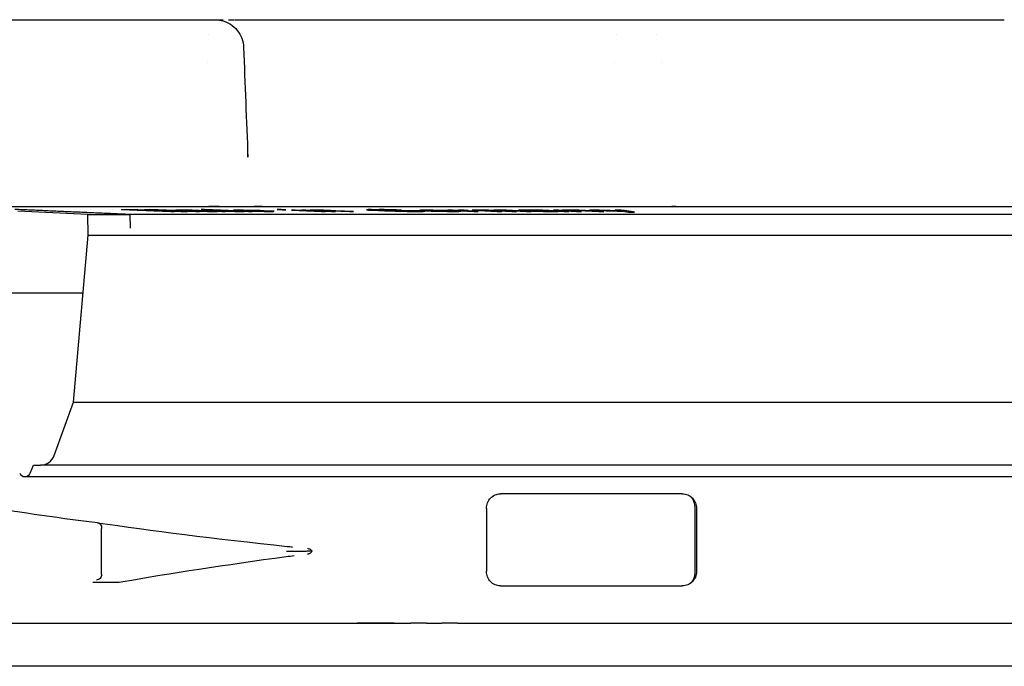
# Model space of a CAD drawing. Header units: millimetres. Extents: x -13716 to 13716, y -375 to 4365.
# Tile 8 of 12: x 1213 to 1247, y 3904 to 3926. Entities that reach past the tile are written whole.
import ezdxf

# ---------------------------------------------------------------- set-up
doc = ezdxf.new("R2010")
doc.units = ezdxf.units.MM
doc.header["$LTSCALE"] = 15
doc.layers.add('_Sichtbarkanten', color=7, linetype='Continuous', lineweight=25)

msp = doc.modelspace()

# ---------------------------------------------------------------- linework, layer by layer
at = {"layer": '_Sichtbarkanten'}
for p, q in [((1209.493, 3926.09), (1217.522, 3926.09)), ((1219.622, 3926.09), (1219.622, 3926.09)), ((1219.622, 3926.09), (1219.777, 3926.09)), ((1219.775, 3926.09), (1219.777, 3926.09)), ((1220.473, 3926.09), (1231.832, 3926.09)), ((1234.095, 3926.09), (1234.095, 3926.09)), ((1234.095, 3926.09), (1234.095, 3926.09)), ((1234.751, 3926.09), (1234.845, 3926.09)), ((1235.591, 3926.09), (1235.621, 3926.09)), ((1235.621, 3926.09), (1245.232, 3926.09)), ((1246.038, 3926.09), (1246.309, 3926.09)), ((1247.227, 3926.09), (1247.242, 3926.09)), ((1219.55, 3925.59), (1219.55, 3925.59)), ((1233.759, 3925.59), (1233.759, 3925.59)), ((1235.146, 3925.59), (1235.146, 3925.59)), ((1220.776, 3925.125), (1220.776, 3925.125)), ((1219.534, 3924.59), (1219.534, 3924.59)), ((1233.696, 3924.59), (1233.696, 3924.59)), ((1235.301, 3924.59), (1235.301, 3924.59)), ((1220.926, 3921.303), (1220.926, 3921.304)), ((1212.704, 3919.59), (1248.053, 3919.59)), ((1215.355, 3919.311), (1212.919, 3919.425)), ((1216.509, 3919.482), (1218.24, 3919.419)), ((1218.365, 3919.419), (1217.003, 3919.469)), ((1219.243, 3919.419), (1217.512, 3919.482)), ((1217.755, 3919.469), (1219.117, 3919.419)), ((1218.418, 3919.46), (1218.409, 3919.459)), ((1218.409, 3919.459), (1218.437, 3919.457)), ((1218.538, 3919.462), (1218.418, 3919.46)), ((1218.437, 3919.457), (1218.486, 3919.454)), ((1218.486, 3919.454), (1218.558, 3919.451)), ((1218.672, 3919.462), (1218.538, 3919.462)), ((1218.558, 3919.451), (1218.67, 3919.451)), ((1218.62, 3919.454), (1218.629, 3919.455)), ((1218.67, 3919.451), (1218.62, 3919.454)), ((1218.629, 3919.455), (1218.682, 3919.456)), ((1218.841, 3919.46), (1218.672, 3919.462)), ((1218.682, 3919.456), (1218.815, 3919.456)), ((1218.815, 3919.456), (1218.941, 3919.455)), ((1218.98, 3919.458), (1218.841, 3919.46)), ((1218.88, 3919.446), (1218.863, 3919.443)), ((1218.863, 3919.443), (1218.89, 3919.441)), ((1218.978, 3919.447), (1218.88, 3919.446)), ((1218.89, 3919.441), (1218.99, 3919.435)), ((1218.941, 3919.455), (1219.021, 3919.454)), ((1219.097, 3919.455), (1218.98, 3919.458)), ((1218.99, 3919.435), (1219.097, 3919.431)), ((1219.021, 3919.454), (1219.115, 3919.451)), ((1219.06, 3919.439), (1219.069, 3919.44)), ((1219.087, 3919.437), (1219.06, 3919.439)), ((1219.069, 3919.44), (1219.122, 3919.442)), ((1219.173, 3919.433), (1219.087, 3919.437)), ((1219.227, 3919.451), (1219.097, 3919.455)), ((1219.097, 3919.431), (1219.263, 3919.426)), ((1219.115, 3919.451), (1219.223, 3919.447)), ((1219.245, 3919.43), (1219.173, 3919.433)), ((1219.802, 3919.43), (1219.227, 3919.451)), ((1219.339, 3919.427), (1219.245, 3919.43)), ((1219.263, 3919.426), (1219.438, 3919.422)), ((1219.413, 3919.482), (1219.296, 3919.482)), ((1219.296, 3919.482), (1220.035, 3919.454)), ((1219.5, 3919.425), (1219.339, 3919.427)), ((1219.367, 3919.442), (1219.583, 3919.434)), ((1221.067, 3919.419), (1219.413, 3919.482)), ((1219.472, 3919.462), (1219.414, 3919.46)), ((1219.414, 3919.46), (1219.414, 3919.458)), ((1219.414, 3919.458), (1219.449, 3919.454)), ((1219.438, 3919.422), (1219.519, 3919.421)), ((1219.449, 3919.454), (1219.496, 3919.451)), ((1219.613, 3919.462), (1219.472, 3919.462)), ((1219.496, 3919.451), (1219.613, 3919.446)), ((1219.634, 3919.424), (1219.5, 3919.425)), ((1219.519, 3919.421), (1219.644, 3919.419)), ((1219.583, 3919.434), (1219.632, 3919.431)), ((1219.742, 3919.46), (1219.613, 3919.462)), ((1219.613, 3919.446), (1219.895, 3919.435)), ((1219.625, 3919.452), (1219.648, 3919.455)), ((1219.683, 3919.448), (1219.625, 3919.452)), ((1219.632, 3919.431), (1219.673, 3919.427)), ((1219.673, 3919.427), (1219.634, 3919.424)), ((1219.648, 3919.455), (1219.789, 3919.455)), ((1219.766, 3919.445), (1219.683, 3919.448)), ((1219.824, 3919.459), (1219.742, 3919.46)), ((1219.977, 3919.437), (1219.766, 3919.445)), ((1219.778, 3919.419), (1219.853, 3919.421)), ((1219.789, 3919.455), (1219.918, 3919.454)), ((1219.848, 3919.423), (1219.798, 3919.426)), ((1219.798, 3919.426), (1219.929, 3919.422)), ((1220.004, 3919.423), (1219.802, 3919.43)), ((1219.941, 3919.456), (1219.824, 3919.459)), ((1219.853, 3919.421), (1219.848, 3919.423)), ((1219.895, 3919.435), (1220.059, 3919.43)), ((1219.918, 3919.454), (1220.058, 3919.451)), ((1219.929, 3919.422), (1220.023, 3919.419)), ((1220.035, 3919.454), (1219.941, 3919.456)), ((1220.2, 3919.43), (1219.977, 3919.437)), ((1220.134, 3919.419), (1220.004, 3919.423)), ((1220.058, 3919.451), (1220.211, 3919.447)), ((1220.059, 3919.43), (1220.153, 3919.427)), ((1220.153, 3919.427), (1220.329, 3919.423)), ((1220.34, 3919.427), (1220.2, 3919.43)), ((1220.211, 3919.447), (1220.563, 3919.434)), ((1220.329, 3919.423), (1220.469, 3919.421)), ((1220.469, 3919.426), (1220.34, 3919.427)), ((1220.423, 3919.459), (1220.418, 3919.456)), ((1220.418, 3919.456), (1220.438, 3919.454)), ((1220.463, 3919.46), (1220.423, 3919.459)), ((1220.438, 3919.454), (1220.527, 3919.449)), ((1220.575, 3919.462), (1220.463, 3919.46)), ((1220.563, 3919.426), (1220.469, 3919.426)), ((1220.469, 3919.421), (1220.598, 3919.419)), ((1220.527, 3919.449), (1220.708, 3919.441)), ((1220.563, 3919.434), (1220.621, 3919.43)), ((1220.621, 3919.427), (1220.563, 3919.426)), ((1220.757, 3919.46), (1220.575, 3919.462)), ((1220.61, 3919.454), (1220.625, 3919.455)), ((1220.639, 3919.45), (1220.61, 3919.454)), ((1220.621, 3919.43), (1220.621, 3919.427)), ((1220.625, 3919.455), (1220.688, 3919.456)), ((1220.684, 3919.447), (1220.639, 3919.45)), ((1220.718, 3919.446), (1220.684, 3919.447)), ((1220.688, 3919.456), (1220.87, 3919.455)), ((1220.708, 3919.441), (1220.939, 3919.433)), ((1220.785, 3919.425), (1220.738, 3919.427)), ((1220.738, 3919.427), (1220.95, 3919.419)), ((1220.739, 3919.419), (1220.797, 3919.421)), ((1220.983, 3919.456), (1220.757, 3919.46)), ((1220.809, 3919.422), (1220.785, 3919.425)), ((1220.797, 3919.421), (1220.809, 3919.422)), ((1220.9, 3919.438), (1220.831, 3919.441)), ((1220.87, 3919.455), (1221.012, 3919.452)), ((1221.028, 3919.434), (1220.9, 3919.438)), ((1220.939, 3919.433), (1221.126, 3919.427)), ((1221.194, 3919.451), (1220.983, 3919.456)), ((1221.012, 3919.452), (1221.165, 3919.448)), ((1221.121, 3919.431), (1221.028, 3919.434)), ((1221.298, 3919.427), (1221.121, 3919.431)), ((1221.126, 3919.427), (1221.244, 3919.425)), ((1221.165, 3919.448), (1221.233, 3919.446)), ((1221.356, 3919.446), (1221.194, 3919.451)), ((1221.244, 3919.425), (1221.386, 3919.422)), ((1221.381, 3919.426), (1221.298, 3919.427)), ((1221.494, 3919.441), (1221.356, 3919.446)), ((1221.514, 3919.424), (1221.381, 3919.426)), ((1221.386, 3919.422), (1221.494, 3919.421)), ((1221.494, 3919.421), (1221.676, 3919.419)), ((1221.651, 3919.426), (1221.514, 3919.424)), ((1221.7, 3919.433), (1221.577, 3919.433)), ((1221.577, 3919.433), (1221.656, 3919.429)), ((1221.656, 3919.429), (1221.651, 3919.426)), ((1221.676, 3919.419), (1221.813, 3919.421)), ((1221.813, 3919.427), (1221.7, 3919.433)), ((1221.843, 3919.423), (1221.813, 3919.427)), ((1221.813, 3919.421), (1221.843, 3919.423)), ((1222.079, 3919.482), (1221.947, 3919.482)), ((1221.947, 3919.482), (1222.111, 3919.475)), ((1222.243, 3919.475), (1222.079, 3919.482)), ((1222.111, 3919.475), (1222.243, 3919.475)), ((1222.571, 3919.462), (1222.439, 3919.462)), ((1222.439, 3919.462), (1223.488, 3919.419)), ((1223.621, 3919.419), (1222.571, 3919.462)), ((1222.936, 3919.462), (1222.8, 3919.462)), ((1222.8, 3919.462), (1223.832, 3919.419)), ((1223.097, 3919.455), (1222.936, 3919.462)), ((1223.104, 3919.46), (1223.087, 3919.458)), ((1223.087, 3919.458), (1223.097, 3919.455)), ((1223.181, 3919.462), (1223.104, 3919.46)), ((1223.289, 3919.462), (1223.181, 3919.462)), ((1223.216, 3919.452), (1223.233, 3919.455)), ((1223.226, 3919.45), (1223.216, 3919.452)), ((1223.968, 3919.419), (1223.226, 3919.45)), ((1223.233, 3919.455), (1223.31, 3919.456)), ((1223.403, 3919.46), (1223.289, 3919.462)), ((1223.31, 3919.456), (1223.451, 3919.455)), ((1223.549, 3919.458), (1223.403, 3919.46)), ((1223.451, 3919.455), (1223.537, 3919.454)), ((1223.537, 3919.454), (1223.656, 3919.451)), ((1223.668, 3919.455), (1223.549, 3919.458)), ((1223.656, 3919.451), (1223.845, 3919.444)), ((1223.792, 3919.451), (1223.668, 3919.455)), ((1223.981, 3919.445), (1223.792, 3919.451)), ((1223.845, 3919.444), (1224.457, 3919.419)), ((1224.593, 3919.419), (1223.981, 3919.445)), ((1225.11, 3919.48), (1225.053, 3919.478)), ((1225.053, 3919.478), (1225.056, 3919.473)), ((1225.056, 3919.473), (1225.117, 3919.467)), ((1225.227, 3919.482), (1225.11, 3919.48)), ((1225.117, 3919.467), (1225.239, 3919.461)), ((1225.239, 3919.461), (1225.691, 3919.441)), ((1225.292, 3919.47), (1225.32, 3919.472)), ((1225.324, 3919.466), (1225.292, 3919.47)), ((1225.32, 3919.472), (1225.408, 3919.474)), ((1225.415, 3919.46), (1225.324, 3919.466)), ((1225.867, 3919.441), (1225.415, 3919.46)), ((1225.669, 3919.48), (1225.492, 3919.482)), ((1225.847, 3919.478), (1225.669, 3919.48)), ((1225.673, 3919.474), (1225.82, 3919.472)), ((1225.691, 3919.441), (1225.871, 3919.434)), ((1225.82, 3919.472), (1225.969, 3919.47)), ((1226.085, 3919.473), (1225.847, 3919.478)), ((1226.017, 3919.435), (1225.867, 3919.441)), ((1225.871, 3919.434), (1226.05, 3919.429)), ((1225.969, 3919.47), (1226.089, 3919.466)), ((1226.166, 3919.431), (1226.017, 3919.435)), ((1226.05, 3919.429), (1226.288, 3919.423)), ((1226.265, 3919.466), (1226.085, 3919.473)), ((1226.089, 3919.466), (1226.265, 3919.466)), ((1226.095, 3919.454), (1226.276, 3919.446)), ((1226.315, 3919.429), (1226.166, 3919.431)), ((1226.288, 3919.423), (1226.466, 3919.421)), ((1226.463, 3919.427), (1226.315, 3919.429)), ((1226.466, 3919.421), (1226.644, 3919.419)), ((1226.989, 3919.434), (1226.536, 3919.454)), ((1226.541, 3919.446), (1226.782, 3919.435)), ((1226.815, 3919.429), (1226.727, 3919.427)), ((1226.782, 3919.435), (1226.843, 3919.431)), ((1226.843, 3919.431), (1226.815, 3919.429)), ((1226.9, 3919.456), (1226.897, 3919.454)), ((1226.897, 3919.454), (1226.953, 3919.449)), ((1226.933, 3919.459), (1226.9, 3919.456)), ((1226.908, 3919.419), (1227.025, 3919.421)), ((1226.996, 3919.46), (1226.933, 3919.459)), ((1226.953, 3919.449), (1227.097, 3919.441)), ((1227.08, 3919.429), (1226.989, 3919.434)), ((1227.149, 3919.462), (1226.996, 3919.46)), ((1227.025, 3919.421), (1227.083, 3919.423)), ((1227.083, 3919.423), (1227.08, 3919.429)), ((1227.097, 3919.441), (1227.301, 3919.433)), ((1227.106, 3919.45), (1227.111, 3919.454)), ((1227.134, 3919.447), (1227.106, 3919.45)), ((1227.111, 3919.454), (1227.142, 3919.455)), ((1227.163, 3919.446), (1227.134, 3919.447)), ((1227.142, 3919.455), (1227.235, 3919.456)), ((1227.361, 3919.46), (1227.149, 3919.462)), ((1227.235, 3919.456), (1227.447, 3919.455)), ((1227.307, 3919.438), (1227.249, 3919.441)), ((1227.301, 3919.433), (1227.478, 3919.427)), ((1227.425, 3919.434), (1227.307, 3919.438)), ((1227.6, 3919.456), (1227.361, 3919.46)), ((1227.513, 3919.431), (1227.425, 3919.434)), ((1227.447, 3919.455), (1227.596, 3919.452)), ((1227.478, 3919.427), (1227.597, 3919.425)), ((1227.692, 3919.427), (1227.513, 3919.431)), ((1227.596, 3919.452), (1227.744, 3919.448)), ((1227.597, 3919.425), (1227.747, 3919.422)), ((1227.808, 3919.451), (1227.6, 3919.456)), ((1227.782, 3919.426), (1227.692, 3919.427)), ((1227.744, 3919.448), (1227.802, 3919.446)), ((1227.747, 3919.422), (1227.867, 3919.421)), ((1227.932, 3919.424), (1227.782, 3919.426)), ((1227.955, 3919.446), (1227.808, 3919.451)), ((1227.867, 3919.421), (1228.079, 3919.419)), ((1228.038, 3919.462), (1227.882, 3919.462)), ((1227.882, 3919.462), (1228.785, 3919.419)), ((1228.116, 3919.426), (1227.932, 3919.424)), ((1228.071, 3919.441), (1227.955, 3919.446)), ((1228.208, 3919.454), (1228.038, 3919.462)), ((1228.079, 3919.419), (1228.263, 3919.421)), ((1228.245, 3919.433), (1228.093, 3919.433)), ((1228.093, 3919.433), (1228.15, 3919.429)), ((1228.15, 3919.429), (1228.116, 3919.426)), ((1228.214, 3919.456), (1228.208, 3919.454)), ((1228.251, 3919.459), (1228.214, 3919.456)), ((1228.331, 3919.427), (1228.245, 3919.433)), ((1228.316, 3919.46), (1228.251, 3919.459)), ((1228.263, 3919.421), (1228.327, 3919.423)), ((1228.444, 3919.462), (1228.316, 3919.46)), ((1228.327, 3919.423), (1228.331, 3919.427)), ((1228.358, 3919.451), (1228.426, 3919.454)), ((1228.377, 3919.446), (1228.358, 3919.451)), ((1228.941, 3919.419), (1228.377, 3919.446)), ((1228.426, 3919.454), (1228.585, 3919.455)), ((1228.585, 3919.455), (1228.444, 3919.462)), ((1228.883, 3919.462), (1228.723, 3919.462)), ((1228.723, 3919.462), (1229.596, 3919.419)), ((1228.965, 3919.458), (1228.883, 3919.462)), ((1228.974, 3919.46), (1228.965, 3919.458)), ((1229.043, 3919.462), (1228.974, 3919.46)), ((1229.171, 3919.462), (1229.043, 3919.462)), ((1229.074, 3919.453), (1229.083, 3919.455)), ((1229.756, 3919.419), (1229.074, 3919.453)), ((1229.083, 3919.455), (1229.152, 3919.456)), ((1229.152, 3919.456), (1229.216, 3919.456)), ((1229.294, 3919.46), (1229.171, 3919.462)), ((1229.216, 3919.456), (1229.307, 3919.455)), ((1229.472, 3919.456), (1229.294, 3919.46)), ((1229.307, 3919.455), (1229.367, 3919.454)), ((1229.367, 3919.454), (1229.453, 3919.451)), ((1229.453, 3919.451), (1230.107, 3919.419)), ((1229.486, 3919.46), (1229.472, 3919.456)), ((1229.555, 3919.462), (1229.486, 3919.46)), ((1229.683, 3919.462), (1229.555, 3919.462)), ((1229.59, 3919.454), (1229.595, 3919.455)), ((1229.613, 3919.451), (1229.59, 3919.454)), ((1229.595, 3919.455), (1229.632, 3919.456)), ((1230.267, 3919.419), (1229.613, 3919.451)), ((1229.632, 3919.456), (1229.728, 3919.456)), ((1229.806, 3919.461), (1229.683, 3919.462)), ((1229.728, 3919.456), (1229.819, 3919.455)), ((1229.924, 3919.458), (1229.806, 3919.461)), ((1229.819, 3919.455), (1229.878, 3919.454)), ((1229.878, 3919.454), (1229.965, 3919.451)), ((1230.125, 3919.451), (1229.924, 3919.458)), ((1229.965, 3919.451), (1230.619, 3919.419)), ((1230.779, 3919.419), (1230.125, 3919.451)), ((1230.355, 3919.459), (1230.342, 3919.457)), ((1230.342, 3919.457), (1230.361, 3919.454)), ((1230.395, 3919.46), (1230.355, 3919.459)), ((1230.361, 3919.454), (1230.413, 3919.451)), ((1230.599, 3919.462), (1230.395, 3919.46)), ((1230.413, 3919.451), (1230.578, 3919.451)), ((1230.558, 3919.454), (1230.598, 3919.455)), ((1230.578, 3919.451), (1230.558, 3919.454)), ((1230.598, 3919.455), (1230.703, 3919.456)), ((1230.796, 3919.462), (1230.599, 3919.462)), ((1230.701, 3919.443), (1230.688, 3919.441)), ((1230.688, 3919.441), (1230.727, 3919.435)), ((1230.781, 3919.446), (1230.701, 3919.443)), ((1230.703, 3919.456), (1230.901, 3919.456)), ((1230.727, 3919.435), (1230.805, 3919.431)), ((1230.952, 3919.447), (1230.781, 3919.446)), ((1231.02, 3919.46), (1230.796, 3919.462)), ((1230.805, 3919.431), (1230.942, 3919.426)), ((1230.898, 3919.437), (1230.911, 3919.439)), ((1230.943, 3919.433), (1230.898, 3919.437)), ((1230.901, 3919.456), (1231.059, 3919.455)), ((1230.911, 3919.439), (1230.951, 3919.44)), ((1230.942, 3919.426), (1231.119, 3919.422)), ((1230.996, 3919.43), (1230.943, 3919.433)), ((1230.951, 3919.44), (1231.057, 3919.442)), ((1231.081, 3919.427), (1230.996, 3919.43)), ((1231.171, 3919.458), (1231.02, 3919.46)), ((1231.059, 3919.455), (1231.15, 3919.454)), ((1231.264, 3919.425), (1231.081, 3919.427)), ((1231.119, 3919.422), (1231.211, 3919.421)), ((1231.15, 3919.454), (1231.236, 3919.451)), ((1231.289, 3919.455), (1231.171, 3919.458)), ((1231.211, 3919.421), (1231.369, 3919.419)), ((1231.236, 3919.451), (1231.314, 3919.447)), ((1231.462, 3919.424), (1231.264, 3919.425)), ((1231.4, 3919.451), (1231.289, 3919.455)), ((1231.818, 3919.43), (1231.4, 3919.451)), ((1231.418, 3919.442), (1231.575, 3919.434)), ((1231.574, 3919.427), (1231.462, 3919.424)), ((1231.726, 3919.462), (1231.558, 3919.462)), ((1231.558, 3919.462), (1232.36, 3919.419)), ((1231.566, 3919.419), (1231.705, 3919.421)), ((1231.594, 3919.431), (1231.574, 3919.427)), ((1231.575, 3919.434), (1231.594, 3919.431)), ((1231.705, 3919.421), (1231.751, 3919.423)), ((1231.852, 3919.455), (1231.726, 3919.462)), ((1231.751, 3919.423), (1231.732, 3919.426)), ((1231.732, 3919.426), (1231.843, 3919.422)), ((1231.981, 3919.423), (1231.818, 3919.43)), ((1231.843, 3919.422), (1231.928, 3919.419)), ((1231.869, 3919.458), (1231.852, 3919.455)), ((1231.92, 3919.46), (1231.869, 3919.458)), ((1232.029, 3919.462), (1231.92, 3919.46)), ((1231.952, 3919.45), (1231.969, 3919.452)), ((1232.528, 3919.419), (1231.952, 3919.45)), ((1231.969, 3919.452), (1232.02, 3919.455)), ((1232.093, 3919.419), (1231.981, 3919.423)), ((1232.02, 3919.455), (1232.13, 3919.456)), ((1232.164, 3919.462), (1232.029, 3919.462)), ((1232.13, 3919.456), (1232.289, 3919.455)), ((1232.29, 3919.46), (1232.164, 3919.462)), ((1232.289, 3919.455), (1232.382, 3919.454)), ((1232.441, 3919.458), (1232.29, 3919.46)), ((1232.382, 3919.454), (1232.499, 3919.451)), ((1232.559, 3919.455), (1232.441, 3919.458)), ((1232.499, 3919.451), (1232.658, 3919.444)), ((1232.668, 3919.451), (1232.559, 3919.455)), ((1232.658, 3919.444), (1233.134, 3919.419)), ((1232.826, 3919.445), (1232.668, 3919.451)), ((1233.013, 3919.462), (1232.807, 3919.462)), ((1233.303, 3919.419), (1232.826, 3919.445)), ((1233.908, 3919.462), (1233.702, 3919.462)), ((1233.96, 3919.424), (1234.165, 3919.398)), ((1215.355, 3919.311), (1216.828, 3919.311)), ((1215.368, 3918.59), (1215.355, 3919.311)), ((1216.522, 3919.324), (1247.752, 3919.324)), ((1216.836, 3918.833), (1216.828, 3919.311)), ((1218.24, 3919.419), (1218.365, 3919.419)), ((1218.658, 3919.419), (1218.825, 3919.419)), ((1219.117, 3919.419), (1219.243, 3919.419)), ((1219.644, 3919.419), (1219.778, 3919.419)), ((1220.023, 3919.419), (1220.134, 3919.419)), ((1220.598, 3919.419), (1220.739, 3919.419)), ((1220.95, 3919.419), (1221.067, 3919.419)), ((1223.488, 3919.419), (1223.621, 3919.419)), ((1223.832, 3919.419), (1223.968, 3919.419)), ((1224.457, 3919.419), (1224.593, 3919.419)), ((1228.785, 3919.419), (1228.941, 3919.419)), ((1229.596, 3919.419), (1229.756, 3919.419)), ((1230.107, 3919.419), (1230.267, 3919.419)), ((1230.619, 3919.419), (1230.779, 3919.419)), ((1231.369, 3919.419), (1231.566, 3919.419)), ((1231.928, 3919.419), (1232.093, 3919.419)), ((1232.36, 3919.419), (1232.528, 3919.419)), ((1233.134, 3919.419), (1233.303, 3919.419)), ((1234.165, 3919.398), (1234.371, 3919.398)), ((1214.86, 3912.783), (1215.368, 3918.59)), ((1215.368, 3918.59), (1310.335, 3918.59)), ((1211.272, 3916.59), (1215.193, 3916.59)), ((1214.182, 3910.92), (1214.86, 3912.783)), ((1214.86, 3912.783), (1310.843, 3912.783)), ((1213.353, 3910.314), (1213.469, 3910.591)), ((1213.469, 3910.591), (1213.712, 3910.591)), ((1312.024, 3910.591), (1213.712, 3910.591)), ((1213.168, 3910.191), (1312.568, 3910.191)), ((1229.222, 3909.085), (1229.222, 3906.895)), ((1236.529, 3909.095), (1236.529, 3906.885)), ((1215.835, 3906.792), (1215.835, 3908.39)), ((1203.518, 3905.09), (1224.008, 3905.09)), ((1224.008, 3905.09), (1226.597, 3905.09)), ((1227.136, 3905.09), (1227.671, 3905.09)), ((1228.211, 3905.09), (1228.762, 3905.09)), ((1228.762, 3905.09), (1229.08, 3905.09)), ((1229.08, 3905.09), (1229.658, 3905.09)), ((1229.658, 3905.09), (1311.833, 3905.09)), ((1323.868, 3903.59), (1201.868, 3903.59))]:
    msp.add_line(p, q, dxfattribs=at)
for centre, radius, start, end in [((1213.712, 3911.091), 0.5, 270, 340), ((1213.168, 3910.391), 0.2, 202.6613, 337.3387)]:
    msp.add_arc(centre, radius, start, end, dxfattribs=at)
for centre, major_axis, ratio, start_param, end_param in [((1234.095, 3925.09), (0, 1), 0.387385, 0.000003, 0.000124), ((1234.291, 3925.09), (0, 1), 0.987867, 6.282933, 6.283189), ((1215.221, 3925.716), (51.576, -0.219), 0.120804, 4.73788, 4.741526), ((1218.802, 3925.723), (51.606, 0.22), 0.120874, 4.683236, 4.68688), ((1219.361, 3925.454), (53.422, 0.039), 0.112431, 4.705138, 4.709728), ((1219.505, 3925.429), (53.248, 0.039), 0.112434, 4.705114, 4.709719), ((1219.569, 3920.09), (0, -0.5), 0.125347, 6.28316, 6.283186), ((1221.169, 5573.289), (-0.104, -1653.849), 0.588943, 6.282945, 6.283625), ((1225.458, 3925.611), (71.978, 0.011), 0.085159, 4.709174, 4.712852), ((1225.638, 3925.575), (71.64, 0.011), 0.085169, 4.709158, 4.712854), ((1227.502, 3925.525), (71.038, 0.133), 0.08544, 4.692425, 4.698637), ((1227.296, 3925.469), (70.582, 0.099), 0.085331, 4.697826, 4.701577), ((1226.693, 3925.359), (69.634, 0.011), 0.08519, 4.709064, 4.712866), ((1227.641, 5573.289), (-0.123, -1653.849), 0.730663, 6.282962, 6.283643), ((1231.517, 3925.455), (78.856, 0.038), 0.076182, 4.705182, 4.709771), ((1231.622, 3925.429), (78.591, 0.038), 0.076176, 4.705159, 4.709763), ((1226.874, 3925.324), (69.302, 0.011), 0.085208, 4.709048, 4.712868), ((1262.868, 3908.438), (-57.75, 0.602), 0.017077, 5.19572, 5.324186), ((1223.112, 3906.665), (5.549, 0.593), 0.148564, 1.659965, 1.659983), ((1262.868, 3907.542), (57.75, 0.602), 0.017077, 4.100592, 4.229058)]:
    msp.add_ellipse(centre, major_axis=major_axis, ratio=ratio, start_param=start_param, end_param=end_param, dxfattribs=at)
for points, knots in [([(1217.522, 3926.09), (1217.595, 3926.09), (1217.674, 3926.09), (1217.757, 3926.09), (1217.757, 3926.09)], [0, 0, 0, 0, 0.1428571, 0.1435786, 0.1435786, 0.1435786, 0.1435786]), ([(1218.01, 3926.09), (1218.013, 3926.09), (1218.1, 3926.09), (1218.192, 3926.09), (1218.284, 3926.09)], [0.2818997, 0.2818997, 0.2818997, 0.2818997, 0.2857143, 0.4178194, 0.4178194, 0.4178194, 0.4178194]), ([(1218.524, 3926.09), (1218.554, 3926.09), (1218.632, 3926.09), (1218.713, 3926.09), (1218.764, 3926.09)], [0.5307531, 0.5307531, 0.5307531, 0.5307531, 0.5714286, 0.6386462, 0.6386462, 0.6386462, 0.6386462]), ([(1219.082, 3926.09), (1219.147, 3926.09), (1219.245, 3926.09), (1219.344, 3926.09), (1219.377, 3926.09)], [0.7755884, 0.7755884, 0.7755884, 0.7755884, 0.8571429, 0.898775, 0.898775, 0.898775, 0.898775]), ([(1219.777, 3926.09), (1219.819, 3926.09), (1219.861, 3926.087), (1219.943, 3926.077), (1219.984, 3926.069), (1220.127, 3926.033), (1220.227, 3925.989), (1220.406, 3925.875), (1220.487, 3925.802), (1220.621, 3925.637), (1220.675, 3925.543), (1220.751, 3925.342), (1220.772, 3925.233), (1220.776, 3925.125)], [0, 0, 0, 0, 0.0125805, 0.0125805, 0.0249658, 0.0249658, 0.0568294, 0.0568294, 0.0886938, 0.0886938, 0.1205347, 0.1205347, 0.1530312, 0.1530312, 0.1530312, 0.1530312]), ([(1231.832, 3926.09), (1231.928, 3926.09), (1232.027, 3926.09), (1232.129, 3926.09), (1232.129, 3926.09)], [0, 0, 0, 0, 0.1428571, 0.1432665, 0.1432665, 0.1432665, 0.1432665]), ([(1232.436, 3926.09), (1232.437, 3926.09), (1232.545, 3926.09), (1232.765, 3926.09), (1232.991, 3926.09), (1233.107, 3926.09), (1233.112, 3926.09)], [0.2840302, 0.2840302, 0.2840302, 0.2840302, 0.2857143, 0.4285714, 0.5714286, 0.5776407, 0.5776407, 0.5776407, 0.5776407]), ([(1233.381, 3926.09), (1233.398, 3926.09), (1233.493, 3926.09), (1233.589, 3926.09), (1233.666, 3926.09)], [0.6925969, 0.6925969, 0.6925969, 0.6925969, 0.7142857, 0.8136656, 0.8136656, 0.8136656, 0.8136656]), ([(1234.095, 3926.09), (1234.102, 3926.09), (1234.11, 3926.09), (1234.117, 3926.09), (1234.125, 3926.09), (1234.133, 3926.09), (1234.141, 3926.09), (1234.148, 3926.09), (1234.156, 3926.09), (1234.164, 3926.09), (1234.172, 3926.09), (1234.18, 3926.09), (1234.187, 3926.09), (1234.195, 3926.09), (1234.202, 3926.09), (1234.209, 3926.09), (1234.216, 3926.09), (1234.223, 3926.09), (1234.229, 3926.09), (1234.236, 3926.09), (1234.242, 3926.09), (1234.248, 3926.09), (1234.253, 3926.09), (1234.259, 3926.09), (1234.263, 3926.09), (1234.268, 3926.09), (1234.272, 3926.09), (1234.276, 3926.09), (1234.28, 3926.09), (1234.283, 3926.09), (1234.285, 3926.09), (1234.288, 3926.09), (1234.29, 3926.09), (1234.291, 3926.09)], [0, 0, 0, 0, 0.090909, 0.090909, 0.090909, 0.181818, 0.181818, 0.181818, 0.272727, 0.272727, 0.272727, 0.363636, 0.363636, 0.363636, 0.454545, 0.454545, 0.454545, 0.545455, 0.545455, 0.545455, 0.636364, 0.636364, 0.636364, 0.727273, 0.727273, 0.727273, 0.818182, 0.818182, 0.818182, 0.909091, 0.909091, 0.909091, 1, 1, 1, 1]), ([(1234.408, 3926.09), (1234.43, 3926.09), (1234.483, 3926.09), (1234.548, 3926.09), (1234.587, 3926.09)], [0.2017563, 0.2017563, 0.2017563, 0.2017563, 0.2857143, 0.3858091, 0.3858091, 0.3858091, 0.3858091]), ([(1245.232, 3926.09), (1245.319, 3926.09), (1245.407, 3926.09), (1245.497, 3926.09), (1245.502, 3926.09), (1245.507, 3926.09), (1245.512, 3926.09), (1245.596, 3926.09), (1245.682, 3926.09), (1245.767, 3926.09), (1245.778, 3926.09), (1245.788, 3926.09), (1245.799, 3926.09), (1245.879, 3926.09), (1245.96, 3926.09), (1246.04, 3926.09), (1246.055, 3926.09), (1246.071, 3926.09), (1246.086, 3926.09), (1246.161, 3926.09), (1246.235, 3926.09), (1246.307, 3926.09), (1246.328, 3926.09), (1246.348, 3926.09), (1246.368, 3926.09), (1246.435, 3926.09), (1246.501, 3926.09), (1246.565, 3926.09), (1246.59, 3926.09), (1246.614, 3926.09), (1246.638, 3926.09), (1246.696, 3926.09), (1246.754, 3926.09), (1246.81, 3926.09), (1246.837, 3926.09), (1246.864, 3926.09), (1246.891, 3926.09), (1246.941, 3926.09), (1246.99, 3926.09), (1247.037, 3926.09), (1247.066, 3926.09), (1247.095, 3926.09), (1247.123, 3926.09), (1247.164, 3926.09), (1247.203, 3926.09), (1247.242, 3926.09)], [0, 0, 0, 0, 0.125, 0.125, 0.125, 0.132216, 0.132216, 0.132216, 0.25, 0.25, 0.25, 0.264405, 0.264405, 0.264405, 0.375, 0.375, 0.375, 0.396649, 0.396649, 0.396649, 0.5, 0.5, 0.5, 0.528876, 0.528876, 0.528876, 0.625, 0.625, 0.625, 0.66112, 0.66112, 0.66112, 0.75, 0.75, 0.75, 0.793293, 0.793293, 0.793293, 0.875, 0.875, 0.875, 0.925706, 0.925706, 0.925706, 1, 1, 1, 1]), ([(1218.557, 3919.426), (1218.356, 3919.432), (1218.154, 3919.438), (1217.949, 3919.444), (1217.744, 3919.45), (1217.538, 3919.456), (1217.329, 3919.463), (1217.121, 3919.469), (1216.91, 3919.475), (1216.697, 3919.482)], [0, 0, 0, 0, 0.333333, 0.333333, 0.333333, 0.666667, 0.666667, 0.666667, 1, 1, 1, 1]), ([(1217.003, 3919.469), (1217.192, 3919.463), (1217.379, 3919.457), (1217.564, 3919.452), (1217.75, 3919.446), (1217.933, 3919.441), (1218.116, 3919.435), (1218.298, 3919.43), (1218.479, 3919.425), (1218.658, 3919.419)], [0, 0, 0, 0, 0.333333, 0.333333, 0.333333, 0.666667, 0.666667, 0.666667, 1, 1, 1, 1]), ([(1217.324, 3919.482), (1217.465, 3919.475), (1217.605, 3919.469), (1217.743, 3919.463), (1217.881, 3919.456), (1218.018, 3919.45), (1218.154, 3919.444), (1218.29, 3919.438), (1218.424, 3919.432), (1218.557, 3919.426)], [0, 0, 0, 0, 0.333333, 0.333333, 0.333333, 0.666667, 0.666667, 0.666667, 1, 1, 1, 1]), ([(1218.825, 3919.419), (1218.709, 3919.425), (1218.592, 3919.43), (1218.474, 3919.435), (1218.357, 3919.441), (1218.238, 3919.446), (1218.118, 3919.452), (1217.998, 3919.457), (1217.877, 3919.463), (1217.755, 3919.469)], [0, 0, 0, 0, 0.333333, 0.333333, 0.333333, 0.666667, 0.666667, 0.666667, 1, 1, 1, 1]), ([(1221.233, 3919.446), (1221.176, 3919.446), (1221.119, 3919.446), (1221.062, 3919.446), (1221.004, 3919.446), (1220.947, 3919.446), (1220.89, 3919.446), (1220.833, 3919.446), (1220.775, 3919.446), (1220.718, 3919.446)], [0, 0, 0, 0, 0.333333, 0.333333, 0.333333, 0.666667, 0.666667, 0.666667, 1, 1, 1, 1]), ([(1227.802, 3919.446), (1227.731, 3919.446), (1227.66, 3919.446), (1227.589, 3919.446), (1227.518, 3919.446), (1227.447, 3919.446), (1227.376, 3919.446), (1227.305, 3919.446), (1227.234, 3919.446), (1227.163, 3919.446)], [0, 0, 0, 0, 0.333333, 0.333333, 0.333333, 0.666667, 0.666667, 0.666667, 1, 1, 1, 1]), ([(1234.371, 3919.398), (1234.322, 3919.405), (1234.271, 3919.412), (1234.221, 3919.419), (1234.17, 3919.426), (1234.119, 3919.433), (1234.066, 3919.44), (1234.014, 3919.447), (1233.962, 3919.454), (1233.908, 3919.462)], [0, 0, 0, 0, 0.3333333, 0.3333333, 0.3333333, 0.6666667, 0.6666667, 0.6666667, 1, 1, 1, 1]), ([(1206.618, 3910.7), (1206.618, 3910.594), (1207.22, 3910.151), (1210.172, 3909.392), (1212.582, 3908.988), (1215.689, 3908.589)], [0, 0, 0, 0, 1.563816, 1.563816, 3.26886, 3.26886, 3.26886, 3.26886]), ([(1229.222, 3909.085), (1229.222, 3909.151), (1229.235, 3909.219), (1229.285, 3909.343), (1229.322, 3909.398), (1229.408, 3909.487), (1229.463, 3909.526), (1229.582, 3909.578), (1229.645, 3909.59), (1229.705, 3909.591), (1229.707, 3909.591), (1229.709, 3909.591)], [0, 0, 0, 0, 0.01966702, 0.01966702, 0.03933403, 0.03933403, 0.06094973, 0.06094973, 0.08256543, 0.08256543, 0.08312196, 0.08312196, 0.08312196, 0.08312196]), ([(1236.039, 3909.591), (1236.1, 3909.591), (1236.165, 3909.579), (1236.288, 3909.528), (1236.346, 3909.488), (1236.432, 3909.397), (1236.468, 3909.343), (1236.517, 3909.223), (1236.529, 3909.157), (1236.529, 3909.095)], [0.24039618, 0.24039618, 0.24039618, 0.24039618, 0.26093811, 0.26093811, 0.28204217, 0.28204217, 0.30073101, 0.30073101, 0.31941986, 0.31941986, 0.31941986, 0.31941986]), ([(1236.328, 3909.495), (1236.33, 3909.494), (1236.331, 3909.492), (1236.333, 3909.491), (1236.35, 3909.473), (1236.366, 3909.453), (1236.38, 3909.433), (1236.394, 3909.412), (1236.407, 3909.391), (1236.418, 3909.369), (1236.429, 3909.346), (1236.438, 3909.323), (1236.445, 3909.299), (1236.453, 3909.275), (1236.459, 3909.249), (1236.463, 3909.224), (1236.467, 3909.199), (1236.469, 3909.173), (1236.469, 3909.147)], [0.4920174, 0.4920174, 0.4920174, 0.4920174, 0.5, 0.5, 0.5, 0.6, 0.6, 0.6, 0.7, 0.7, 0.7, 0.8, 0.8, 0.8, 0.9, 0.9, 0.9, 1, 1, 1, 1]), ([(1215.689, 3908.589), (1215.693, 3908.588), (1215.699, 3908.587), (1215.716, 3908.583), (1215.727, 3908.579), (1215.757, 3908.564), (1215.775, 3908.549), (1215.805, 3908.513), (1215.817, 3908.491), (1215.832, 3908.443), (1215.836, 3908.417), (1215.835, 3908.39)], [-0.02943975, -0.02943975, -0.02943975, -0.02943975, -0.0274175, -0.0274175, -0.02335251, -0.02335251, -0.01563134, -0.01563134, -0.00791279, -0.00791279, 0, 0, 0, 0]), ([(1222.381, 3907.583), (1222.363, 3907.583), (1222.345, 3907.583), (1222.325, 3907.582), (1222.295, 3907.582), (1222.281, 3907.582), (1222.279, 3907.582), (1222.272, 3907.582)], [0, 0, 0, 0, 0.0086506, 0.0086506, 0.01010326, 0.01010326, 0.01070091, 0.01070091, 0.01070091, 0.01070091]), ([(1222.424, 3907.584), (1222.417, 3907.584), (1222.41, 3907.584), (1222.403, 3907.583), (1222.396, 3907.583), (1222.388, 3907.583), (1222.381, 3907.583)], [0.0000001, 0.0000001, 0.0000001, 0.0000001, 0.5, 0.5, 0.5, 1, 1, 1, 1]), ([(1222.997, 3907.698), (1222.997, 3907.698), (1222.998, 3907.698), (1223.014, 3907.694), (1223.031, 3907.69), (1223.061, 3907.678), (1223.075, 3907.671), (1223.088, 3907.663)], [-0.009937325, -0.009937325, -0.009937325, -0.009937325, -0.009778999, -0.009778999, -0.004634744, -0.004634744, -0.000000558, -0.000000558, -0.000000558, -0.000000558]), ([(1223.093, 3907.526), (1223.091, 3907.525), (1223.089, 3907.523), (1223.086, 3907.522), (1223.078, 3907.517), (1223.069, 3907.512), (1223.059, 3907.508), (1223.057, 3907.506), (1223.054, 3907.505), (1223.051, 3907.504), (1223.044, 3907.501), (1223.037, 3907.498), (1223.03, 3907.496), (1223.02, 3907.493), (1223.009, 3907.49), (1222.998, 3907.487)], [0, 0, 0, 0, 0.0899634, 0.0899634, 0.0899634, 0.4038226, 0.4038226, 0.4038226, 0.5, 0.5, 0.5, 0.7073662, 0.7073662, 0.7073662, 0.9999988, 0.9999988, 0.9999988, 0.9999988]), ([(1223.009, 3907.696), (1223.009, 3907.696), (1223.01, 3907.696), (1223.012, 3907.695), (1223.013, 3907.694), (1223.014, 3907.694)], [0.041189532, 0.041189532, 0.041189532, 0.041189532, 0.043870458, 0.043870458, 0.046109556, 0.046109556, 0.046109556, 0.046109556]), ([(1223.088, 3907.663), (1223.101, 3907.655), (1223.112, 3907.646), (1223.129, 3907.63), (1223.135, 3907.623), (1223.145, 3907.608), (1223.149, 3907.601), (1223.152, 3907.593)], [-0.009695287, -0.009695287, -0.009695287, -0.009695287, -0.00533432, -0.00533432, -0.002618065, -0.002618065, 0, 0, 0, 0]), ([(1223.152, 3907.593), (1223.147, 3907.579), (1223.138, 3907.566), (1223.116, 3907.543), (1223.105, 3907.534), (1223.093, 3907.526)], [-0.009589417, -0.009589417, -0.009589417, -0.009589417, -0.004212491, -0.004212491, -0.000001, -0.000001, -0.000001, -0.000001]), ([(1215.835, 3906.791), (1215.834, 3906.764), (1215.829, 3906.738), (1215.809, 3906.69), (1215.796, 3906.668), (1215.763, 3906.632), (1215.744, 3906.618), (1215.688, 3906.591), (1215.659, 3906.592), (1215.656, 3906.592), (1215.656, 3906.592), (1215.655, 3906.592)], [-0.003136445, -0.003136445, -0.003136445, -0.003136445, -0.002450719, -0.002450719, -0.001786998, -0.001786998, -0.00112257, -0.00112257, 0, 0, 0.00013016, 0.00013016, 0.00013016, 0.00013016]), ([(1229.709, 3906.389), (1229.707, 3906.389), (1229.705, 3906.389), (1229.645, 3906.39), (1229.582, 3906.402), (1229.463, 3906.454), (1229.408, 3906.493), (1229.322, 3906.582), (1229.285, 3906.637), (1229.235, 3906.761), (1229.222, 3906.829), (1229.222, 3906.895)], [0.24569983, 0.24569983, 0.24569983, 0.24569983, 0.24625636, 0.24625636, 0.26787206, 0.26787206, 0.28948776, 0.28948776, 0.30915478, 0.30915478, 0.3288218, 0.3288218, 0.3288218, 0.3288218]), ([(1236.529, 3906.885), (1236.529, 3906.823), (1236.517, 3906.757), (1236.468, 3906.637), (1236.432, 3906.583), (1236.346, 3906.492), (1236.288, 3906.453), (1236.165, 3906.401), (1236.1, 3906.389), (1236.039, 3906.389)], [0, 0, 0, 0, 0.01868884, 0.01868884, 0.03737768, 0.03737768, 0.05848174, 0.05848174, 0.07902368, 0.07902368, 0.07902368, 0.07902368]), ([(1236.473, 3906.836), (1236.473, 3906.812), (1236.471, 3906.788), (1236.468, 3906.764), (1236.464, 3906.74), (1236.459, 3906.716), (1236.452, 3906.693), (1236.445, 3906.67), (1236.437, 3906.647), (1236.426, 3906.624), (1236.416, 3906.602), (1236.404, 3906.58), (1236.39, 3906.559), (1236.376, 3906.538), (1236.361, 3906.518), (1236.344, 3906.5), (1236.34, 3906.495), (1236.336, 3906.491), (1236.331, 3906.487)], [0, 0, 0, 0, 0.1, 0.1, 0.1, 0.2, 0.2, 0.2, 0.3, 0.3, 0.3, 0.4, 0.4, 0.4, 0.5, 0.5, 0.5, 0.523068, 0.523068, 0.523068, 0.523068])]:
    msp.add_open_spline(points, degree=3, knots=knots, dxfattribs=at)
for points in [[(1217.522, 3926.09), (1217.538, 3926.09), (1217.554, 3926.09), (1217.57, 3926.09)], [(1217.757, 3926.09), (1217.837, 3926.09), (1217.922, 3926.09), (1218.01, 3926.09)], [(1218.284, 3926.09), (1218.362, 3926.09), (1218.442, 3926.09), (1218.524, 3926.09)], [(1218.764, 3926.09), (1218.868, 3926.09), (1218.975, 3926.09), (1219.082, 3926.09)], [(1219.377, 3926.09), (1219.459, 3926.09), (1219.541, 3926.091), (1219.622, 3926.091)], [(1219.786, 3926.09), (1219.805, 3926.09), (1219.832, 3926.09), (1219.865, 3926.09)], [(1219.93, 3926.09), (1219.969, 3926.09), (1220.013, 3926.09), (1220.062, 3926.09)], [(1220.246, 3926.09), (1220.307, 3926.09), (1220.372, 3926.09), (1220.442, 3926.09)], [(1231.832, 3926.09), (1231.85, 3926.09), (1231.868, 3926.09), (1231.886, 3926.09)], [(1232.129, 3926.09), (1232.229, 3926.09), (1232.332, 3926.09), (1232.436, 3926.09)], [(1233.112, 3926.09), (1233.202, 3926.09), (1233.292, 3926.09), (1233.381, 3926.09)], [(1233.666, 3926.09), (1233.813, 3926.09), (1233.956, 3926.09), (1234.095, 3926.091)], [(1234.291, 3926.09), (1234.317, 3926.09), (1234.355, 3926.09), (1234.408, 3926.09)], [(1234.587, 3926.09), (1234.636, 3926.09), (1234.691, 3926.09), (1234.751, 3926.09)], [(1234.845, 3926.09), (1234.913, 3926.09), (1234.986, 3926.09), (1235.063, 3926.09)], [(1235.063, 3926.09), (1235.145, 3926.09), (1235.234, 3926.09), (1235.327, 3926.09)], [(1235.327, 3926.09), (1235.411, 3926.09), (1235.5, 3926.09), (1235.591, 3926.09)], [(1245.232, 3926.09), (1245.318, 3926.09), (1245.406, 3926.09), (1245.495, 3926.09)], [(1246.564, 3926.09), (1246.649, 3926.09), (1246.732, 3926.09), (1246.812, 3926.09)], [(1220.776, 3925.125), (1220.821, 3923.85), (1220.869, 3922.576), (1220.926, 3921.304)], [(1220.926, 3921.303), (1220.924, 3921.342), (1220.923, 3921.38), (1220.921, 3921.418)], [(1219.928, 3919.59), (1219.811, 3919.59), (1219.69, 3919.59), (1219.569, 3919.59)], [(1221.429, 3919.59), (1221.374, 3919.59), (1221.278, 3919.59), (1221.147, 3919.59)], [(1232.807, 3919.462), (1232.938, 3919.458), (1233.198, 3919.449), (1233.582, 3919.437), (1233.835, 3919.429), (1233.96, 3919.424)], [(1233.896, 3919.434), (1233.799, 3919.437), (1233.605, 3919.443), (1233.311, 3919.452), (1233.113, 3919.459), (1233.013, 3919.462)], [(1233.702, 3919.462), (1233.724, 3919.459), (1233.767, 3919.452), (1233.832, 3919.443), (1233.875, 3919.437), (1233.896, 3919.434)], [(1235.809, 3919.59), (1235.769, 3919.59), (1235.726, 3919.59), (1235.679, 3919.59)], [(1236.469, 3909.147), (1236.469, 3908.891), (1236.47, 3908.377), (1236.471, 3907.607), (1236.472, 3907.093), (1236.473, 3906.836)], [(1215.692, 3908.588), (1217.535, 3908.311), (1219.762, 3908.036), (1222.292, 3907.764)], [(1222.53, 3907.434), (1222.437, 3907.422), (1222.345, 3907.411), (1222.254, 3907.398)], [(1222.292, 3907.764), (1222.355, 3907.757), (1222.417, 3907.751), (1222.48, 3907.745)], [(1223.152, 3907.593), (1223.099, 3907.593), (1222.99, 3907.591), (1222.815, 3907.589), (1222.628, 3907.586), (1222.494, 3907.585), (1222.424, 3907.584)], [(1223.014, 3907.491), (1223.011, 3907.49), (1223.009, 3907.489), (1223.009, 3907.489)], [(1222.254, 3907.398), (1220.127, 3907.109), (1218.217, 3906.816), (1216.571, 3906.527)], [(1216.33, 3906.505), (1216.064, 3906.505), (1215.797, 3906.505), (1215.531, 3906.505)], [(1216.571, 3906.527), (1216.491, 3906.513), (1216.41, 3906.505), (1216.33, 3906.505)], [(1226.009, 3905.09), (1225.573, 3905.09), (1225.145, 3905.09), (1224.725, 3905.09)], [(1227.136, 3905.09), (1226.954, 3905.09), (1226.775, 3905.09), (1226.597, 3905.09)], [(1228.211, 3905.09), (1228.029, 3905.09), (1227.849, 3905.09), (1227.671, 3905.09)]]:
    msp.add_open_spline(points, degree=3, dxfattribs=at)
msp.add_rational_spline([(1216.828, 3919.311), (1214.899, 3919.395), (1212.817, 3919.488)], [1.21561557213, 1.18262202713, 1.14859828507], degree=2, dxfattribs=at)

doc.saveas('drawing.dxf')
